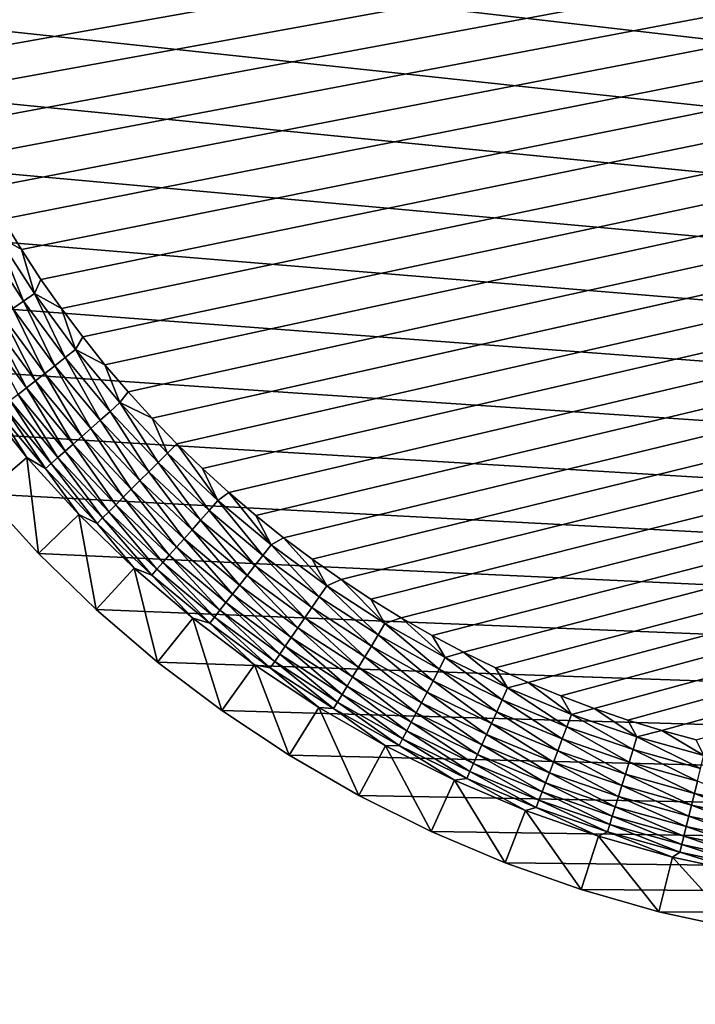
# Model space of a CAD drawing. Extents: x -255 to 255, y -598 to 598.
# Tile 53 of 201: x -242 to -217, y -248 to -211. Entities that reach past the tile are written whole.
import ezdxf

# ---------------------------------------------------------------- set-up
doc = ezdxf.new("R2010")
doc.units = 0
doc.header["$LTSCALE"] = 21.359881
for name, color, linetype in [('1', 7, 'CONTINUOUS'), ('2', 7, 'CONTINUOUS'), ('60', 7, 'CONTINUOUS'), ('9', 7, 'CONTINUOUS')]:
    doc.layers.add(name, color=color, linetype=linetype)

msp = doc.modelspace()

# ---------------------------------------------------------------- linework, layer by layer
at = {"layer": '1', "color": 7, "linetype": 'CONTINUOUS'}
for points in [[(-217.914, -148.981), (-214.963, -148.335), (89.855, -247.589), (-217.914, -148.981)], [(-220.82, -149.808), (-217.914, -148.981), (89.855, -247.589), (-220.82, -149.808)], [(-223.669, -150.812), (-220.82, -149.808), (89.855, -247.589), (-223.669, -150.812)], [(-226.451, -151.99), (-223.669, -150.812), (89.855, -247.589), (-226.451, -151.99)], [(-229.155, -153.336), (-226.451, -151.99), (87.455, -246.877), (-229.155, -153.336)], [(87.455, -246.877), (-226.451, -151.99), (89.855, -247.589), (87.455, -246.877)], [(-231.771, -154.847), (-229.155, -153.336), (87.455, -246.877), (-231.771, -154.847)], [(-234.29, -156.516), (-231.771, -154.847), (87.455, -246.877), (-234.29, -156.516)], [(-236.701, -158.336), (-234.29, -156.516), (87.455, -246.877), (-236.701, -158.336)], [(-238.995, -160.302), (-236.701, -158.336), (87.455, -246.877), (-238.995, -160.302)], [(-241.164, -162.405), (-238.995, -160.302), (87.455, -246.877), (-241.164, -162.405)], [(-243.199, -164.637), (-241.164, -162.405), (87.455, -246.877), (-243.199, -164.637)], [(-245.093, -166.991), (-243.199, -164.637), (87.455, -246.877), (-245.093, -166.991)], [(-246.838, -169.457), (-245.093, -166.991), (87.455, -246.877), (-246.838, -169.457)], [(-248.429, -172.025), (-246.838, -169.457), (85.015, -246.32), (-248.429, -172.025)], [(85.015, -246.32), (-246.838, -169.457), (87.455, -246.877), (85.015, -246.32)], [(-249.858, -174.687), (-248.429, -172.025), (85.015, -246.32), (-249.858, -174.687)], [(-251.12, -177.431), (-249.858, -174.687), (85.015, -246.32), (-251.12, -177.431)], [(-252.212, -180.248), (-251.12, -177.431), (85.015, -246.32), (-252.212, -180.248)], [(-253.128, -183.127), (-252.212, -180.248), (85.015, -246.32), (-253.128, -183.127)], [(-253.864, -186.057), (-253.128, -183.127), (85.015, -246.32), (-253.864, -186.057)], [(-254.42, -189.026), (-253.864, -186.057), (85.015, -246.32), (-254.42, -189.026)], [(-254.791, -192.024), (-254.42, -189.026), (82.544, -245.921), (-254.791, -192.024)], [(82.544, -245.921), (-254.42, -189.026), (85.015, -246.32), (82.544, -245.921)], [(-254.977, -195.039), (-254.791, -192.024), (82.544, -245.921), (-254.977, -195.039)], [(-254.977, -198.061), (-254.977, -195.039), (82.544, -245.921), (-254.977, -198.061)], [(-254.791, -201.076), (-254.977, -198.061), (82.544, -245.921), (-254.791, -201.076)], [(-254.42, -204.074), (-254.791, -201.076), (82.544, -245.921), (-254.42, -204.074)], [(-253.864, -207.043), (-254.42, -204.074), (82.544, -245.921), (-253.864, -207.043)], [(-253.128, -209.973), (-253.864, -207.043), (82.544, -245.921), (-253.128, -209.973)], [(-252.212, -212.852), (-253.128, -209.973), (82.544, -245.921), (-252.212, -212.852)], [(-251.12, -215.669), (-252.212, -212.852), (80.052, -245.68), (-251.12, -215.669)], [(80.052, -245.68), (-252.212, -212.852), (82.544, -245.921), (80.052, -245.68)], [(-249.858, -218.413), (-251.12, -215.669), (80.052, -245.68), (-249.858, -218.413)], [(-248.429, -221.075), (-249.858, -218.413), (80.052, -245.68), (-248.429, -221.075)], [(-246.838, -223.643), (-248.429, -221.075), (80.052, -245.68), (-246.838, -223.643)], [(-245.093, -226.109), (-246.838, -223.643), (80.052, -245.68), (-245.093, -226.109)], [(-243.199, -228.463), (-245.093, -226.109), (80.052, -245.68), (-243.199, -228.463)], [(-241.164, -230.695), (-243.199, -228.463), (80.052, -245.68), (-241.164, -230.695)], [(-238.995, -232.798), (-241.164, -230.695), (80.052, -245.68), (-238.995, -232.798)], [(-236.701, -234.764), (-238.995, -232.798), (80.052, -245.68), (-236.701, -234.764)], [(-234.29, -236.584), (-236.701, -234.764), (77.55, -245.6), (-234.29, -236.584)], [(77.55, -245.6), (-236.701, -234.764), (80.052, -245.68), (77.55, -245.6)], [(-231.771, -238.253), (-234.29, -236.584), (77.55, -245.6), (-231.771, -238.253)], [(-229.155, -239.764), (-231.771, -238.253), (77.55, -245.6), (-229.155, -239.764)], [(-226.451, -241.11), (-229.155, -239.764), (77.55, -245.6), (-226.451, -241.11)], [(-223.669, -242.288), (-226.451, -241.11), (77.55, -245.6), (-223.669, -242.288)], [(-220.82, -243.292), (-223.669, -242.288), (77.55, -245.6), (-220.82, -243.292)], [(-217.914, -244.119), (-220.82, -243.292), (77.55, -245.6), (-217.914, -244.119)], [(-214.963, -244.765), (-217.914, -244.119), (77.55, -245.6), (-214.963, -244.765)]]:
    msp.add_3dface(points, dxfattribs=at)
at = {"layer": '2', "color": 7, "linetype": 'CONTINUOUS'}
for points in [[(-236.906, -225.62, 7), (-235.978, -226.578, 7), (88.681, -152.706, 7), (-236.906, -225.62, 7)], [(88.681, -152.706, 7), (85.935, -153.307, 7), (-236.906, -225.62, 7), (88.681, -152.706, 7)], [(-235.978, -226.578, 7), (-235.02, -227.506, 7), (88.681, -152.706, 7), (-235.978, -226.578, 7)], [(-235.02, -227.506, 7), (-234.033, -228.404, 7), (88.681, -152.706, 7), (-235.02, -227.506, 7)], [(-234.033, -228.404, 7), (-233.019, -229.271, 7), (88.681, -152.706, 7), (-234.033, -228.404, 7)], [(-233.019, -229.271, 7), (-231.978, -230.105, 7), (88.681, -152.706, 7), (-233.019, -229.271, 7)], [(-231.978, -230.105, 7), (-230.911, -230.906, 7), (88.681, -152.706, 7), (-231.978, -230.105, 7)], [(-230.911, -230.906, 7), (-229.819, -231.673, 7), (88.681, -152.706, 7), (-230.911, -230.906, 7)], [(-229.819, -231.673, 7), (-228.704, -232.405, 7), (88.681, -152.706, 7), (-229.819, -231.673, 7)], [(-228.704, -232.405, 7), (-227.567, -233.102, 7), (88.681, -152.706, 7), (-228.704, -232.405, 7)], [(-227.567, -233.102, 7), (-226.408, -233.763, 7), (88.681, -152.706, 7), (-227.567, -233.102, 7)], [(-226.408, -233.763, 7), (-225.229, -234.387, 7), (88.681, -152.706, 7), (-226.408, -233.763, 7)], [(-225.229, -234.387, 7), (-224.031, -234.974, 7), (88.681, -152.706, 7), (-225.229, -234.387, 7)], [(-224.031, -234.974, 7), (-222.815, -235.523, 7), (88.681, -152.706, 7), (-224.031, -234.974, 7)], [(-222.815, -235.523, 7), (-221.583, -236.034, 7), (88.681, -152.706, 7), (-222.815, -235.523, 7)], [(-221.583, -236.034, 7), (-220.335, -236.505, 7), (88.681, -152.706, 7), (-221.583, -236.034, 7)], [(-220.335, -236.505, 7), (-219.073, -236.937, 7), (88.681, -152.706, 7), (-220.335, -236.505, 7)], [(-219.073, -236.937, 7), (-217.798, -237.33, 7), (88.681, -152.706, 7), (-219.073, -236.937, 7)], [(-217.798, -237.33, 7), (-216.511, -237.682, 7), (88.681, -152.706, 7), (-217.798, -237.33, 7)], [(-246.337, -209.673, 7), (-245.905, -210.935, 7), (85.935, -153.307, 7), (-246.337, -209.673, 7)], [(-245.905, -210.935, 7), (-245.434, -212.183, 7), (85.935, -153.307, 7), (-245.905, -210.935, 7)], [(-245.434, -212.183, 7), (-244.923, -213.415, 7), (85.935, -153.307, 7), (-245.434, -212.183, 7)], [(-244.923, -213.415, 7), (-244.374, -214.631, 7), (85.935, -153.307, 7), (-244.923, -213.415, 7)], [(-244.374, -214.631, 7), (-243.787, -215.829, 7), (85.935, -153.307, 7), (-244.374, -214.631, 7)], [(-243.787, -215.829, 7), (-243.163, -217.008, 7), (85.935, -153.307, 7), (-243.787, -215.829, 7)], [(-243.163, -217.008, 7), (-242.502, -218.167, 7), (85.935, -153.307, 7), (-243.163, -217.008, 7)], [(-242.502, -218.167, 7), (-241.805, -219.304, 7), (85.935, -153.307, 7), (-242.502, -218.167, 7)], [(-241.805, -219.304, 7), (-241.073, -220.419, 7), (85.935, -153.307, 7), (-241.805, -219.304, 7)], [(-241.073, -220.419, 7), (-240.306, -221.511, 7), (85.935, -153.307, 7), (-241.073, -220.419, 7)], [(-240.306, -221.511, 7), (-239.505, -222.578, 7), (85.935, -153.307, 7), (-240.306, -221.511, 7)], [(-239.505, -222.578, 7), (-238.67, -223.619, 7), (85.935, -153.307, 7), (-239.505, -222.578, 7)], [(-238.67, -223.619, 7), (-237.804, -224.633, 7), (85.935, -153.307, 7), (-238.67, -223.619, 7)], [(-237.804, -224.633, 7), (-236.906, -225.62, 7), (85.935, -153.307, 7), (-237.804, -224.633, 7)]]:
    msp.add_3dface(points, dxfattribs=at)
at = {"layer": '60', "color": 7, "linetype": 'CONTINUOUS'}
for points in [[(-241.805, -219.304, 7), (-242.502, -218.167, 7), (-242.718, -218.777, 6.975), (-241.805, -219.304, 7)], [(-241.719, -221.24, 6.9), (-242.718, -218.777, 6.975), (-243.144, -219.035, 6.9), (-241.719, -221.24, 6.9)], [(-241.309, -220.956, 6.975), (-241.805, -219.304, 7), (-242.718, -218.777, 6.975), (-241.309, -220.956, 6.975)], [(-241.309, -220.956, 6.975), (-242.718, -218.777, 6.975), (-241.719, -221.24, 6.9), (-241.309, -220.956, 6.975)], [(-241.719, -221.24, 6.9), (-243.144, -219.035, 6.9), (-242.121, -221.517, 6.774), (-241.719, -221.24, 6.9)], [(-241.073, -220.419, 7), (-241.805, -219.304, 7), (-241.309, -220.956, 6.975), (-241.073, -220.419, 7)], [(-240.306, -221.511, 7), (-241.073, -220.419, 7), (-241.309, -220.956, 6.975), (-240.306, -221.511, 7)], [(-240.163, -223.354, 6.9), (-241.309, -220.956, 6.975), (-241.719, -221.24, 6.9), (-240.163, -223.354, 6.9)], [(-239.771, -223.047, 6.975), (-240.306, -221.511, 7), (-241.309, -220.956, 6.975), (-239.771, -223.047, 6.975)], [(-239.771, -223.047, 6.975), (-241.309, -220.956, 6.975), (-240.163, -223.354, 6.9), (-239.771, -223.047, 6.975)], [(-240.547, -223.655, 6.774), (-241.719, -221.24, 6.9), (-242.121, -221.517, 6.774), (-240.547, -223.655, 6.774)], [(-240.163, -223.354, 6.9), (-241.719, -221.24, 6.9), (-240.547, -223.655, 6.774), (-240.163, -223.354, 6.9)], [(-240.92, -223.947, 6.601), (-242.121, -221.517, 6.774), (-242.51, -221.786, 6.601), (-240.92, -223.947, 6.601)], [(-240.547, -223.655, 6.774), (-242.121, -221.517, 6.774), (-240.92, -223.947, 6.601), (-240.547, -223.655, 6.774)], [(-239.505, -222.578, 7), (-240.306, -221.511, 7), (-239.771, -223.047, 6.975), (-239.505, -222.578, 7)], [(-241.614, -224.491, 6.115), (-242.883, -222.043, 6.38), (-243.236, -222.287, 6.115), (-241.614, -224.491, 6.115)], [(-241.277, -224.227, 6.38), (-242.51, -221.786, 6.601), (-242.883, -222.043, 6.38), (-241.277, -224.227, 6.38)], [(-241.277, -224.227, 6.38), (-242.883, -222.043, 6.38), (-241.614, -224.491, 6.115), (-241.277, -224.227, 6.38)], [(-240.92, -223.947, 6.601), (-242.51, -221.786, 6.601), (-241.277, -224.227, 6.38), (-240.92, -223.947, 6.601)], [(-241.614, -224.491, 6.115), (-243.236, -222.287, 6.115), (-241.929, -224.738, 5.808), (-241.614, -224.491, 6.115)], [(-238.67, -223.619, 7), (-239.505, -222.578, 7), (-239.771, -223.047, 6.975), (-238.67, -223.619, 7)], [(-238.482, -225.371, 6.9), (-239.771, -223.047, 6.975), (-240.163, -223.354, 6.9), (-238.482, -225.371, 6.9)], [(-238.109, -225.041, 6.975), (-238.67, -223.619, 7), (-239.771, -223.047, 6.975), (-238.109, -225.041, 6.975)], [(-238.109, -225.041, 6.975), (-239.771, -223.047, 6.975), (-238.482, -225.371, 6.9), (-238.109, -225.041, 6.975)], [(-238.848, -225.695, 6.774), (-240.163, -223.354, 6.9), (-240.547, -223.655, 6.774), (-238.848, -225.695, 6.774)], [(-238.482, -225.371, 6.9), (-240.163, -223.354, 6.9), (-238.848, -225.695, 6.774), (-238.482, -225.371, 6.9)], [(-237.804, -224.633, 7), (-238.67, -223.619, 7), (-238.109, -225.041, 6.975), (-237.804, -224.633, 7)], [(-239.541, -226.309, 6.38), (-240.92, -223.947, 6.601), (-241.277, -224.227, 6.38), (-239.541, -226.309, 6.38)], [(-239.202, -226.009, 6.601), (-240.547, -223.655, 6.774), (-240.92, -223.947, 6.601), (-239.202, -226.009, 6.601)], [(-239.202, -226.009, 6.601), (-240.92, -223.947, 6.601), (-239.541, -226.309, 6.38), (-239.202, -226.009, 6.601)], [(-238.848, -225.695, 6.774), (-240.547, -223.655, 6.774), (-239.202, -226.009, 6.601), (-238.848, -225.695, 6.774)], [(-239.862, -226.593, 6.115), (-241.277, -224.227, 6.38), (-241.614, -224.491, 6.115), (-239.862, -226.593, 6.115)], [(-239.541, -226.309, 6.38), (-241.277, -224.227, 6.38), (-239.862, -226.593, 6.115), (-239.541, -226.309, 6.38)], [(-240.161, -226.859, 5.808), (-241.614, -224.491, 6.115), (-241.929, -224.738, 5.808), (-240.161, -226.859, 5.808)], [(-239.862, -226.593, 6.115), (-241.614, -224.491, 6.115), (-240.161, -226.859, 5.808), (-239.862, -226.593, 6.115)], [(-236.906, -225.62, 7), (-237.804, -224.633, 7), (-238.109, -225.041, 6.975), (-236.906, -225.62, 7)], [(-243.409, -224.838, 4.231), (-241.597, -227.09, 4.231), (-242.706, -225.347, 4.67), (-243.409, -224.838, 4.231)], [(-240.683, -227.321, 5.082), (-242.218, -224.964, 5.463), (-242.478, -225.168, 5.082), (-240.683, -227.321, 5.082)], [(-240.436, -227.102, 5.463), (-241.929, -224.738, 5.808), (-242.218, -224.964, 5.463), (-240.436, -227.102, 5.463)], [(-240.436, -227.102, 5.463), (-242.218, -224.964, 5.463), (-240.683, -227.321, 5.082), (-240.436, -227.102, 5.463)], [(-240.161, -226.859, 5.808), (-241.929, -224.738, 5.808), (-240.436, -227.102, 5.463), (-240.161, -226.859, 5.808)], [(-236.683, -227.283, 6.9), (-238.109, -225.041, 6.975), (-238.482, -225.371, 6.9), (-236.683, -227.283, 6.9)], [(-236.33, -226.93, 6.975), (-236.906, -225.62, 7), (-238.109, -225.041, 6.975), (-236.33, -226.93, 6.975)], [(-236.33, -226.93, 6.975), (-238.109, -225.041, 6.975), (-236.683, -227.283, 6.9), (-236.33, -226.93, 6.975)], [(-240.901, -227.513, 4.67), (-242.478, -225.168, 5.082), (-242.706, -225.347, 4.67), (-240.901, -227.513, 4.67)], [(-241.597, -227.09, 4.231), (-240.901, -227.513, 4.67), (-242.706, -225.347, 4.67), (-241.597, -227.09, 4.231)], [(-240.683, -227.321, 5.082), (-242.478, -225.168, 5.082), (-240.901, -227.513, 4.67), (-240.683, -227.321, 5.082)], [(-237.028, -227.628, 6.774), (-238.482, -225.371, 6.9), (-238.848, -225.695, 6.774), (-237.028, -227.628, 6.774)], [(-236.683, -227.283, 6.9), (-238.482, -225.371, 6.9), (-237.028, -227.628, 6.774), (-236.683, -227.283, 6.9)], [(-237.363, -227.963, 6.601), (-238.848, -225.695, 6.774), (-239.202, -226.009, 6.601), (-237.363, -227.963, 6.601)], [(-237.028, -227.628, 6.774), (-238.848, -225.695, 6.774), (-237.363, -227.963, 6.601), (-237.028, -227.628, 6.774)], [(-235.978, -226.578, 7), (-236.906, -225.62, 7), (-236.33, -226.93, 6.975), (-235.978, -226.578, 7)], [(-237.683, -228.283, 6.38), (-239.202, -226.009, 6.601), (-239.541, -226.309, 6.38), (-237.683, -228.283, 6.38)], [(-237.363, -227.963, 6.601), (-239.202, -226.009, 6.601), (-237.683, -228.283, 6.38), (-237.363, -227.963, 6.601)], [(-237.986, -228.586, 6.115), (-239.541, -226.309, 6.38), (-239.862, -226.593, 6.115), (-237.986, -228.586, 6.115)], [(-237.683, -228.283, 6.38), (-239.541, -226.309, 6.38), (-237.986, -228.586, 6.115), (-237.683, -228.283, 6.38)], [(-238.528, -229.128, 5.463), (-240.161, -226.859, 5.808), (-240.436, -227.102, 5.463), (-238.528, -229.128, 5.463)], [(-238.269, -228.869, 5.808), (-239.862, -226.593, 6.115), (-240.161, -226.859, 5.808), (-238.269, -228.869, 5.808)], [(-238.269, -228.869, 5.808), (-240.161, -226.859, 5.808), (-238.528, -229.128, 5.463), (-238.269, -228.869, 5.808)], [(-237.986, -228.586, 6.115), (-239.862, -226.593, 6.115), (-238.269, -228.869, 5.808), (-237.986, -228.586, 6.115)], [(-234.771, -229.082, 6.9), (-236.33, -226.93, 6.975), (-236.683, -227.283, 6.9), (-234.771, -229.082, 6.9)], [(-234.441, -228.709, 6.975), (-235.978, -226.578, 7), (-236.33, -226.93, 6.975), (-234.441, -228.709, 6.975)], [(-234.441, -228.709, 6.975), (-236.33, -226.93, 6.975), (-234.771, -229.082, 6.9), (-234.441, -228.709, 6.975)], [(-235.02, -227.506, 7), (-235.978, -226.578, 7), (-234.441, -228.709, 6.975), (-235.02, -227.506, 7)], [(-241.597, -227.09, 4.231), (-239.649, -229.227, 4.231), (-240.901, -227.513, 4.67), (-241.597, -227.09, 4.231)], [(-238.762, -229.362, 5.082), (-240.436, -227.102, 5.463), (-240.683, -227.321, 5.082), (-238.762, -229.362, 5.082)], [(-238.528, -229.128, 5.463), (-240.436, -227.102, 5.463), (-238.762, -229.362, 5.082), (-238.528, -229.128, 5.463)], [(-235.095, -229.448, 6.774), (-236.683, -227.283, 6.9), (-237.028, -227.628, 6.774), (-235.095, -229.448, 6.774)], [(-234.771, -229.082, 6.9), (-236.683, -227.283, 6.9), (-235.095, -229.448, 6.774), (-234.771, -229.082, 6.9)], [(-238.967, -229.567, 4.67), (-240.683, -227.321, 5.082), (-240.901, -227.513, 4.67), (-238.967, -229.567, 4.67)], [(-239.649, -229.227, 4.231), (-238.967, -229.567, 4.67), (-240.901, -227.513, 4.67), (-239.649, -229.227, 4.231)], [(-238.762, -229.362, 5.082), (-240.683, -227.321, 5.082), (-238.967, -229.567, 4.67), (-238.762, -229.362, 5.082)], [(-235.409, -229.802, 6.601), (-237.028, -227.628, 6.774), (-237.363, -227.963, 6.601), (-235.409, -229.802, 6.601)], [(-235.095, -229.448, 6.774), (-237.028, -227.628, 6.774), (-235.409, -229.802, 6.601), (-235.095, -229.448, 6.774)], [(-234.033, -228.404, 7), (-235.02, -227.506, 7), (-234.441, -228.709, 6.975), (-234.033, -228.404, 7)], [(-235.709, -230.141, 6.38), (-237.363, -227.963, 6.601), (-237.683, -228.283, 6.38), (-235.709, -230.141, 6.38)], [(-235.409, -229.802, 6.601), (-237.363, -227.963, 6.601), (-235.709, -230.141, 6.38), (-235.409, -229.802, 6.601)], [(-235.993, -230.462, 6.115), (-237.683, -228.283, 6.38), (-237.986, -228.586, 6.115), (-235.993, -230.462, 6.115)], [(-235.709, -230.141, 6.38), (-237.683, -228.283, 6.38), (-235.993, -230.462, 6.115), (-235.709, -230.141, 6.38)], [(-232.447, -230.371, 6.975), (-234.033, -228.404, 7), (-234.441, -228.709, 6.975), (-232.447, -230.371, 6.975)], [(-233.019, -229.271, 7), (-234.033, -228.404, 7), (-232.447, -230.371, 6.975), (-233.019, -229.271, 7)], [(-236.259, -230.761, 5.808), (-237.986, -228.586, 6.115), (-238.269, -228.869, 5.808), (-236.259, -230.761, 5.808)], [(-235.993, -230.462, 6.115), (-237.986, -228.586, 6.115), (-236.259, -230.761, 5.808), (-235.993, -230.462, 6.115)], [(-232.754, -230.763, 6.9), (-234.441, -228.709, 6.975), (-234.771, -229.082, 6.9), (-232.754, -230.763, 6.9)], [(-232.447, -230.371, 6.975), (-234.441, -228.709, 6.975), (-232.754, -230.763, 6.9), (-232.447, -230.371, 6.975)], [(-236.721, -231.283, 5.082), (-238.528, -229.128, 5.463), (-238.762, -229.362, 5.082), (-236.721, -231.283, 5.082)], [(-236.502, -231.036, 5.463), (-238.269, -228.869, 5.808), (-238.528, -229.128, 5.463), (-236.502, -231.036, 5.463)], [(-236.502, -231.036, 5.463), (-238.528, -229.128, 5.463), (-236.721, -231.283, 5.082), (-236.502, -231.036, 5.463)], [(-236.259, -230.761, 5.808), (-238.269, -228.869, 5.808), (-236.502, -231.036, 5.463), (-236.259, -230.761, 5.808)], [(-233.055, -231.147, 6.774), (-234.771, -229.082, 6.9), (-235.095, -229.448, 6.774), (-233.055, -231.147, 6.774)], [(-232.754, -230.763, 6.9), (-234.771, -229.082, 6.9), (-233.055, -231.147, 6.774), (-232.754, -230.763, 6.9)], [(-239.649, -229.227, 4.231), (-237.574, -231.239, 4.231), (-238.967, -229.567, 4.67), (-239.649, -229.227, 4.231)], [(-236.913, -231.501, 4.67), (-238.762, -229.362, 5.082), (-238.967, -229.567, 4.67), (-236.913, -231.501, 4.67)], [(-236.721, -231.283, 5.082), (-238.762, -229.362, 5.082), (-236.913, -231.501, 4.67), (-236.721, -231.283, 5.082)], [(-233.347, -231.52, 6.601), (-235.095, -229.448, 6.774), (-235.409, -229.802, 6.601), (-233.347, -231.52, 6.601)], [(-233.055, -231.147, 6.774), (-235.095, -229.448, 6.774), (-233.347, -231.52, 6.601), (-233.055, -231.147, 6.774)], [(-231.978, -230.105, 7), (-233.019, -229.271, 7), (-232.447, -230.371, 6.975), (-231.978, -230.105, 7)], [(-237.574, -231.239, 4.231), (-236.913, -231.501, 4.67), (-238.967, -229.567, 4.67), (-237.574, -231.239, 4.231)], [(-233.627, -231.877, 6.38), (-235.409, -229.802, 6.601), (-235.709, -230.141, 6.38), (-233.627, -231.877, 6.38)], [(-233.347, -231.52, 6.601), (-235.409, -229.802, 6.601), (-233.627, -231.877, 6.38), (-233.347, -231.52, 6.601)], [(-233.891, -232.214, 6.115), (-235.709, -230.141, 6.38), (-235.993, -230.462, 6.115), (-233.891, -232.214, 6.115)], [(-233.627, -231.877, 6.38), (-235.709, -230.141, 6.38), (-233.891, -232.214, 6.115), (-233.627, -231.877, 6.38)], [(-230.356, -231.909, 6.975), (-231.978, -230.105, 7), (-232.447, -230.371, 6.975), (-230.356, -231.909, 6.975)], [(-230.911, -230.906, 7), (-231.978, -230.105, 7), (-230.356, -231.909, 6.975), (-230.911, -230.906, 7)], [(-234.138, -232.529, 5.808), (-235.993, -230.462, 6.115), (-236.259, -230.761, 5.808), (-234.138, -232.529, 5.808)], [(-233.891, -232.214, 6.115), (-235.993, -230.462, 6.115), (-234.138, -232.529, 5.808), (-233.891, -232.214, 6.115)], [(-230.64, -232.319, 6.9), (-232.447, -230.371, 6.975), (-232.754, -230.763, 6.9), (-230.64, -232.319, 6.9)], [(-230.356, -231.909, 6.975), (-232.447, -230.371, 6.975), (-230.64, -232.319, 6.9), (-230.356, -231.909, 6.975)], [(-234.364, -232.818, 5.463), (-236.259, -230.761, 5.808), (-236.502, -231.036, 5.463), (-234.364, -232.818, 5.463)], [(-234.138, -232.529, 5.808), (-236.259, -230.761, 5.808), (-234.364, -232.818, 5.463), (-234.138, -232.529, 5.808)], [(-230.917, -232.721, 6.774), (-232.754, -230.763, 6.9), (-233.055, -231.147, 6.774), (-230.917, -232.721, 6.774)], [(-230.64, -232.319, 6.9), (-232.754, -230.763, 6.9), (-230.917, -232.721, 6.774), (-230.64, -232.319, 6.9)], [(-229.819, -231.673, 7), (-230.911, -230.906, 7), (-230.356, -231.909, 6.975), (-229.819, -231.673, 7)], [(-237.574, -231.239, 4.231), (-235.378, -233.12, 4.231), (-236.913, -231.501, 4.67), (-237.574, -231.239, 4.231)], [(-234.747, -233.306, 4.67), (-236.721, -231.283, 5.082), (-236.913, -231.501, 4.67), (-234.747, -233.306, 4.67)], [(-234.568, -233.078, 5.082), (-236.502, -231.036, 5.463), (-236.721, -231.283, 5.082), (-234.568, -233.078, 5.082)], [(-234.568, -233.078, 5.082), (-236.721, -231.283, 5.082), (-234.747, -233.306, 4.67), (-234.568, -233.078, 5.082)], [(-234.364, -232.818, 5.463), (-236.502, -231.036, 5.463), (-234.568, -233.078, 5.082), (-234.364, -232.818, 5.463)], [(-231.186, -233.11, 6.601), (-233.055, -231.147, 6.774), (-233.347, -231.52, 6.601), (-231.186, -233.11, 6.601)], [(-230.917, -232.721, 6.774), (-233.055, -231.147, 6.774), (-231.186, -233.11, 6.601), (-230.917, -232.721, 6.774)], [(-235.378, -233.12, 4.231), (-234.747, -233.306, 4.67), (-236.913, -231.501, 4.67), (-235.378, -233.12, 4.231)], [(-231.443, -233.483, 6.38), (-233.347, -231.52, 6.601), (-233.627, -231.877, 6.38), (-231.443, -233.483, 6.38)], [(-231.186, -233.11, 6.601), (-233.347, -231.52, 6.601), (-231.443, -233.483, 6.38), (-231.186, -233.11, 6.601)], [(-228.177, -233.318, 6.975), (-229.819, -231.673, 7), (-230.356, -231.909, 6.975), (-228.177, -233.318, 6.975)], [(-228.704, -232.405, 7), (-229.819, -231.673, 7), (-228.177, -233.318, 6.975), (-228.704, -232.405, 7)], [(-231.687, -233.836, 6.115), (-233.627, -231.877, 6.38), (-233.891, -232.214, 6.115), (-231.687, -233.836, 6.115)], [(-231.443, -233.483, 6.38), (-233.627, -231.877, 6.38), (-231.687, -233.836, 6.115), (-231.443, -233.483, 6.38)], [(-228.435, -233.744, 6.9), (-230.356, -231.909, 6.975), (-230.64, -232.319, 6.9), (-228.435, -233.744, 6.9)], [(-228.177, -233.318, 6.975), (-230.356, -231.909, 6.975), (-228.435, -233.744, 6.9), (-228.177, -233.318, 6.975)], [(-231.914, -234.165, 5.808), (-233.891, -232.214, 6.115), (-234.138, -232.529, 5.808), (-231.914, -234.165, 5.808)], [(-231.687, -233.836, 6.115), (-233.891, -232.214, 6.115), (-231.914, -234.165, 5.808), (-231.687, -233.836, 6.115)], [(-228.687, -234.162, 6.774), (-230.64, -232.319, 6.9), (-230.917, -232.721, 6.774), (-228.687, -234.162, 6.774)], [(-228.435, -233.744, 6.9), (-230.64, -232.319, 6.9), (-228.687, -234.162, 6.774), (-228.435, -233.744, 6.9)], [(-227.567, -233.102, 7), (-228.704, -232.405, 7), (-228.177, -233.318, 6.975), (-227.567, -233.102, 7)], [(-232.31, -234.739, 5.082), (-234.364, -232.818, 5.463), (-234.568, -233.078, 5.082), (-232.31, -234.739, 5.082)], [(-232.122, -234.467, 5.463), (-234.138, -232.529, 5.808), (-234.364, -232.818, 5.463), (-232.122, -234.467, 5.463)], [(-232.122, -234.467, 5.463), (-234.364, -232.818, 5.463), (-232.31, -234.739, 5.082), (-232.122, -234.467, 5.463)], [(-231.914, -234.165, 5.808), (-234.138, -232.529, 5.808), (-232.122, -234.467, 5.463), (-231.914, -234.165, 5.808)], [(-228.932, -234.567, 6.601), (-230.917, -232.721, 6.774), (-231.186, -233.11, 6.601), (-228.932, -234.567, 6.601)], [(-228.687, -234.162, 6.774), (-230.917, -232.721, 6.774), (-228.932, -234.567, 6.601), (-228.687, -234.162, 6.774)], [(-235.378, -233.12, 4.231), (-233.071, -234.863, 4.231), (-234.747, -233.306, 4.67), (-235.378, -233.12, 4.231)], [(-232.475, -234.978, 4.67), (-234.568, -233.078, 5.082), (-234.747, -233.306, 4.67), (-232.475, -234.978, 4.67)], [(-232.31, -234.739, 5.082), (-234.568, -233.078, 5.082), (-232.475, -234.978, 4.67), (-232.31, -234.739, 5.082)], [(-229.167, -234.955, 6.38), (-231.186, -233.11, 6.601), (-231.443, -233.483, 6.38), (-229.167, -234.955, 6.38)], [(-228.932, -234.567, 6.601), (-231.186, -233.11, 6.601), (-229.167, -234.955, 6.38), (-228.932, -234.567, 6.601)], [(-225.916, -234.593, 6.975), (-227.567, -233.102, 7), (-228.177, -233.318, 6.975), (-225.916, -234.593, 6.975)], [(-226.408, -233.763, 7), (-227.567, -233.102, 7), (-225.916, -234.593, 6.975), (-226.408, -233.763, 7)], [(-233.071, -234.863, 4.231), (-232.475, -234.978, 4.67), (-234.747, -233.306, 4.67), (-233.071, -234.863, 4.231)], [(-229.389, -235.322, 6.115), (-231.443, -233.483, 6.38), (-231.687, -233.836, 6.115), (-229.389, -235.322, 6.115)], [(-229.167, -234.955, 6.38), (-231.443, -233.483, 6.38), (-229.389, -235.322, 6.115), (-229.167, -234.955, 6.38)], [(-226.148, -235.034, 6.9), (-228.177, -233.318, 6.975), (-228.435, -233.744, 6.9), (-226.148, -235.034, 6.9)], [(-225.916, -234.593, 6.975), (-228.177, -233.318, 6.975), (-226.148, -235.034, 6.9), (-225.916, -234.593, 6.975)], [(-229.595, -235.664, 5.808), (-231.687, -233.836, 6.115), (-231.914, -234.165, 5.808), (-229.595, -235.664, 5.808)], [(-229.389, -235.322, 6.115), (-231.687, -233.836, 6.115), (-229.595, -235.664, 5.808), (-229.389, -235.322, 6.115)], [(-226.375, -235.467, 6.774), (-228.435, -233.744, 6.9), (-228.687, -234.162, 6.774), (-226.375, -235.467, 6.774)], [(-226.148, -235.034, 6.9), (-228.435, -233.744, 6.9), (-226.375, -235.467, 6.774), (-226.148, -235.034, 6.9)], [(-225.229, -234.387, 7), (-226.408, -233.763, 7), (-225.916, -234.593, 6.975), (-225.229, -234.387, 7)], [(-229.785, -235.978, 5.463), (-231.914, -234.165, 5.808), (-232.122, -234.467, 5.463), (-229.785, -235.978, 5.463)], [(-229.595, -235.664, 5.808), (-231.914, -234.165, 5.808), (-229.785, -235.978, 5.463), (-229.595, -235.664, 5.808)], [(-226.595, -235.886, 6.601), (-228.687, -234.162, 6.774), (-228.932, -234.567, 6.601), (-226.595, -235.886, 6.601)], [(-226.375, -235.467, 6.774), (-228.687, -234.162, 6.774), (-226.595, -235.886, 6.601), (-226.375, -235.467, 6.774)], [(-229.956, -236.261, 5.082), (-232.122, -234.467, 5.463), (-232.31, -234.739, 5.082), (-229.956, -236.261, 5.082)], [(-229.785, -235.978, 5.463), (-232.122, -234.467, 5.463), (-229.956, -236.261, 5.082), (-229.785, -235.978, 5.463)], [(-226.806, -236.287, 6.38), (-228.932, -234.567, 6.601), (-229.167, -234.955, 6.38), (-226.806, -236.287, 6.38)], [(-226.595, -235.886, 6.601), (-228.932, -234.567, 6.601), (-226.806, -236.287, 6.38), (-226.595, -235.886, 6.601)], [(-223.788, -236.184, 6.9), (-225.916, -234.593, 6.975), (-226.148, -235.034, 6.9), (-223.788, -236.184, 6.9)], [(-223.583, -235.729, 6.975), (-225.229, -234.387, 7), (-225.916, -234.593, 6.975), (-223.583, -235.729, 6.975)], [(-223.583, -235.729, 6.975), (-225.916, -234.593, 6.975), (-223.788, -236.184, 6.9), (-223.583, -235.729, 6.975)], [(-224.031, -234.974, 7), (-225.229, -234.387, 7), (-223.583, -235.729, 6.975), (-224.031, -234.974, 7)], [(-233.071, -234.863, 4.231), (-230.661, -236.46, 4.231), (-232.475, -234.978, 4.67), (-233.071, -234.863, 4.231)], [(-230.106, -236.509, 4.67), (-232.31, -234.739, 5.082), (-232.475, -234.978, 4.67), (-230.106, -236.509, 4.67)], [(-230.661, -236.46, 4.231), (-230.106, -236.509, 4.67), (-232.475, -234.978, 4.67), (-230.661, -236.46, 4.231)], [(-229.956, -236.261, 5.082), (-232.31, -234.739, 5.082), (-230.106, -236.509, 4.67), (-229.956, -236.261, 5.082)], [(-227.005, -236.666, 6.115), (-229.167, -234.955, 6.38), (-229.389, -235.322, 6.115), (-227.005, -236.666, 6.115)], [(-226.806, -236.287, 6.38), (-229.167, -234.955, 6.38), (-227.005, -236.666, 6.115), (-226.806, -236.287, 6.38)], [(-223.988, -236.629, 6.774), (-226.148, -235.034, 6.9), (-226.375, -235.467, 6.774), (-223.988, -236.629, 6.774)], [(-223.788, -236.184, 6.9), (-226.148, -235.034, 6.9), (-223.988, -236.629, 6.774), (-223.788, -236.184, 6.9)], [(-222.815, -235.523, 7), (-224.031, -234.974, 7), (-223.583, -235.729, 6.975), (-222.815, -235.523, 7)], [(-227.191, -237.021, 5.808), (-229.389, -235.322, 6.115), (-229.595, -235.664, 5.808), (-227.191, -237.021, 5.808)], [(-227.005, -236.666, 6.115), (-229.389, -235.322, 6.115), (-227.191, -237.021, 5.808), (-227.005, -236.666, 6.115)], [(-227.361, -237.345, 5.463), (-229.595, -235.664, 5.808), (-229.785, -235.978, 5.463), (-227.361, -237.345, 5.463)], [(-227.191, -237.021, 5.808), (-229.595, -235.664, 5.808), (-227.361, -237.345, 5.463), (-227.191, -237.021, 5.808)], [(-224.182, -237.06, 6.601), (-226.375, -235.467, 6.774), (-226.595, -235.886, 6.601), (-224.182, -237.06, 6.601)], [(-223.988, -236.629, 6.774), (-226.375, -235.467, 6.774), (-224.182, -237.06, 6.601), (-223.988, -236.629, 6.774)], [(-221.362, -237.188, 6.9), (-223.583, -235.729, 6.975), (-223.788, -236.184, 6.9), (-221.362, -237.188, 6.9)], [(-221.185, -236.722, 6.975), (-222.815, -235.523, 7), (-223.583, -235.729, 6.975), (-221.185, -236.722, 6.975)], [(-221.185, -236.722, 6.975), (-223.583, -235.729, 6.975), (-221.362, -237.188, 6.9), (-221.185, -236.722, 6.975)], [(-221.583, -236.034, 7), (-222.815, -235.523, 7), (-221.185, -236.722, 6.975), (-221.583, -236.034, 7)], [(-227.515, -237.638, 5.082), (-229.785, -235.978, 5.463), (-229.956, -236.261, 5.082), (-227.515, -237.638, 5.082)], [(-227.361, -237.345, 5.463), (-229.785, -235.978, 5.463), (-227.515, -237.638, 5.082), (-227.361, -237.345, 5.463)], [(-224.368, -237.474, 6.38), (-226.595, -235.886, 6.601), (-226.806, -236.287, 6.38), (-224.368, -237.474, 6.38)], [(-224.182, -237.06, 6.601), (-226.595, -235.886, 6.601), (-224.368, -237.474, 6.38), (-224.182, -237.06, 6.601)], [(-220.335, -236.505, 7), (-221.583, -236.034, 7), (-221.185, -236.722, 6.975), (-220.335, -236.505, 7)], [(-230.661, -236.46, 4.231), (-228.157, -237.905, 4.231), (-230.106, -236.509, 4.67), (-230.661, -236.46, 4.231)], [(-227.65, -237.895, 4.67), (-229.956, -236.261, 5.082), (-230.106, -236.509, 4.67), (-227.65, -237.895, 4.67)], [(-228.157, -237.905, 4.231), (-227.65, -237.895, 4.67), (-230.106, -236.509, 4.67), (-228.157, -237.905, 4.231)], [(-227.515, -237.638, 5.082), (-229.956, -236.261, 5.082), (-227.65, -237.895, 4.67), (-227.515, -237.638, 5.082)], [(-224.544, -237.865, 6.115), (-226.806, -236.287, 6.38), (-227.005, -236.666, 6.115), (-224.544, -237.865, 6.115)], [(-224.368, -237.474, 6.38), (-226.806, -236.287, 6.38), (-224.544, -237.865, 6.115), (-224.368, -237.474, 6.38)], [(-221.535, -237.645, 6.774), (-223.788, -236.184, 6.9), (-223.988, -236.629, 6.774), (-221.535, -237.645, 6.774)], [(-221.362, -237.188, 6.9), (-223.788, -236.184, 6.9), (-221.535, -237.645, 6.774), (-221.362, -237.188, 6.9)], [(-218.732, -237.569, 6.975), (-220.335, -236.505, 7), (-221.185, -236.722, 6.975), (-218.732, -237.569, 6.975)], [(-219.073, -236.937, 7), (-220.335, -236.505, 7), (-218.732, -237.569, 6.975), (-219.073, -236.937, 7)], [(-224.708, -238.229, 5.808), (-227.005, -236.666, 6.115), (-227.191, -237.021, 5.808), (-224.708, -238.229, 5.808)], [(-224.544, -237.865, 6.115), (-227.005, -236.666, 6.115), (-224.708, -238.229, 5.808), (-224.544, -237.865, 6.115)], [(-221.703, -238.087, 6.601), (-223.988, -236.629, 6.774), (-224.182, -237.06, 6.601), (-221.703, -238.087, 6.601)], [(-221.535, -237.645, 6.774), (-223.988, -236.629, 6.774), (-221.703, -238.087, 6.601), (-221.535, -237.645, 6.774)], [(-218.88, -238.045, 6.9), (-221.185, -236.722, 6.975), (-221.362, -237.188, 6.9), (-218.88, -238.045, 6.9)], [(-218.732, -237.569, 6.975), (-221.185, -236.722, 6.975), (-218.88, -238.045, 6.9), (-218.732, -237.569, 6.975)], [(-224.859, -238.564, 5.463), (-227.191, -237.021, 5.808), (-227.361, -237.345, 5.463), (-224.859, -238.564, 5.463)], [(-224.708, -238.229, 5.808), (-227.191, -237.021, 5.808), (-224.859, -238.564, 5.463), (-224.708, -238.229, 5.808)], [(-221.864, -238.511, 6.38), (-224.182, -237.06, 6.601), (-224.368, -237.474, 6.38), (-221.864, -238.511, 6.38)], [(-221.703, -238.087, 6.601), (-224.182, -237.06, 6.601), (-221.864, -238.511, 6.38), (-221.703, -238.087, 6.601)], [(-219.026, -238.511, 6.774), (-221.362, -237.188, 6.9), (-221.535, -237.645, 6.774), (-219.026, -238.511, 6.774)], [(-218.88, -238.045, 6.9), (-221.362, -237.188, 6.9), (-219.026, -238.511, 6.774), (-218.88, -238.045, 6.9)], [(-217.798, -237.33, 7), (-219.073, -236.937, 7), (-218.732, -237.569, 6.975), (-217.798, -237.33, 7)], [(-225.114, -239.13, 4.67), (-227.515, -237.638, 5.082), (-227.65, -237.895, 4.67), (-225.114, -239.13, 4.67)], [(-224.994, -238.865, 5.082), (-227.361, -237.345, 5.463), (-227.515, -237.638, 5.082), (-224.994, -238.865, 5.082)], [(-224.994, -238.865, 5.082), (-227.515, -237.638, 5.082), (-225.114, -239.13, 4.67), (-224.994, -238.865, 5.082)], [(-224.859, -238.564, 5.463), (-227.361, -237.345, 5.463), (-224.994, -238.865, 5.082), (-224.859, -238.564, 5.463)], [(-222.016, -238.912, 6.115), (-224.368, -237.474, 6.38), (-224.544, -237.865, 6.115), (-222.016, -238.912, 6.115)], [(-221.864, -238.511, 6.38), (-224.368, -237.474, 6.38), (-222.016, -238.912, 6.115), (-221.864, -238.511, 6.38)], [(-216.351, -238.75, 6.9), (-218.732, -237.569, 6.975), (-218.88, -238.045, 6.9), (-216.351, -238.75, 6.9)], [(-216.232, -238.266, 6.975), (-217.798, -237.33, 7), (-218.732, -237.569, 6.975), (-216.232, -238.266, 6.975)], [(-216.232, -238.266, 6.975), (-218.732, -237.569, 6.975), (-216.351, -238.75, 6.9), (-216.232, -238.266, 6.975)], [(-216.511, -237.682, 7), (-217.798, -237.33, 7), (-216.232, -238.266, 6.975), (-216.511, -237.682, 7)], [(-228.157, -237.905, 4.231), (-225.569, -239.194, 4.231), (-227.65, -237.895, 4.67), (-228.157, -237.905, 4.231)], [(-225.569, -239.194, 4.231), (-225.114, -239.13, 4.67), (-227.65, -237.895, 4.67), (-225.569, -239.194, 4.231)], [(-222.158, -239.286, 5.808), (-224.544, -237.865, 6.115), (-224.708, -238.229, 5.808), (-222.158, -239.286, 5.808)], [(-222.016, -238.912, 6.115), (-224.544, -237.865, 6.115), (-222.158, -239.286, 5.808), (-222.016, -238.912, 6.115)], [(-219.166, -238.963, 6.601), (-221.535, -237.645, 6.774), (-221.703, -238.087, 6.601), (-219.166, -238.963, 6.601)], [(-219.026, -238.511, 6.774), (-221.535, -237.645, 6.774), (-219.166, -238.963, 6.601), (-219.026, -238.511, 6.774)], [(-222.288, -239.629, 5.463), (-224.708, -238.229, 5.808), (-224.859, -238.564, 5.463), (-222.288, -239.629, 5.463)], [(-222.158, -239.286, 5.808), (-224.708, -238.229, 5.808), (-222.288, -239.629, 5.463), (-222.158, -239.286, 5.808)], [(-219.301, -239.395, 6.38), (-221.703, -238.087, 6.601), (-221.864, -238.511, 6.38), (-219.301, -239.395, 6.38)], [(-219.166, -238.963, 6.601), (-221.703, -238.087, 6.601), (-219.301, -239.395, 6.38), (-219.166, -238.963, 6.601)], [(-216.468, -239.224, 6.774), (-218.88, -238.045, 6.9), (-219.026, -238.511, 6.774), (-216.468, -239.224, 6.774)], [(-216.351, -238.75, 6.9), (-218.88, -238.045, 6.9), (-216.468, -239.224, 6.774), (-216.351, -238.75, 6.9)], [(-222.405, -239.938, 5.082), (-224.859, -238.564, 5.463), (-224.994, -238.865, 5.082), (-222.405, -239.938, 5.082)], [(-222.288, -239.629, 5.463), (-224.859, -238.564, 5.463), (-222.405, -239.938, 5.082), (-222.288, -239.629, 5.463)], [(-219.429, -239.805, 6.115), (-221.864, -238.511, 6.38), (-222.016, -238.912, 6.115), (-219.429, -239.805, 6.115)], [(-219.301, -239.395, 6.38), (-221.864, -238.511, 6.38), (-219.429, -239.805, 6.115), (-219.301, -239.395, 6.38)], [(-216.581, -239.683, 6.601), (-219.026, -238.511, 6.774), (-219.166, -238.963, 6.601), (-216.581, -239.683, 6.601)], [(-216.468, -239.224, 6.774), (-219.026, -238.511, 6.774), (-216.581, -239.683, 6.601), (-216.468, -239.224, 6.774)], [(-222.508, -240.209, 4.67), (-224.994, -238.865, 5.082), (-225.114, -239.13, 4.67), (-222.508, -240.209, 4.67)], [(-222.405, -239.938, 5.082), (-224.994, -238.865, 5.082), (-222.508, -240.209, 4.67), (-222.405, -239.938, 5.082)], [(-219.548, -240.186, 5.808), (-222.016, -238.912, 6.115), (-222.158, -239.286, 5.808), (-219.548, -240.186, 5.808)], [(-219.429, -239.805, 6.115), (-222.016, -238.912, 6.115), (-219.548, -240.186, 5.808), (-219.429, -239.805, 6.115)], [(-216.69, -240.123, 6.38), (-219.166, -238.963, 6.601), (-219.301, -239.395, 6.38), (-216.69, -240.123, 6.38)], [(-216.581, -239.683, 6.601), (-219.166, -238.963, 6.601), (-216.69, -240.123, 6.38), (-216.581, -239.683, 6.601)], [(-225.569, -239.194, 4.231), (-222.907, -240.321, 4.231), (-225.114, -239.13, 4.67), (-225.569, -239.194, 4.231)], [(-222.907, -240.321, 4.231), (-222.508, -240.209, 4.67), (-225.114, -239.13, 4.67), (-222.907, -240.321, 4.231)], [(-219.657, -240.537, 5.463), (-222.158, -239.286, 5.808), (-222.288, -239.629, 5.463), (-219.657, -240.537, 5.463)], [(-219.548, -240.186, 5.808), (-222.158, -239.286, 5.808), (-219.657, -240.537, 5.463), (-219.548, -240.186, 5.808)], [(-216.792, -240.539, 6.115), (-219.301, -239.395, 6.38), (-219.429, -239.805, 6.115), (-216.792, -240.539, 6.115)], [(-216.69, -240.123, 6.38), (-219.301, -239.395, 6.38), (-216.792, -240.539, 6.115), (-216.69, -240.123, 6.38)], [(-213.958, -240.246, 6.601), (-216.468, -239.224, 6.774), (-216.581, -239.683, 6.601), (-213.958, -240.246, 6.601)], [(-219.755, -240.852, 5.082), (-222.288, -239.629, 5.463), (-222.405, -239.938, 5.082), (-219.755, -240.852, 5.082)], [(-219.657, -240.537, 5.463), (-222.288, -239.629, 5.463), (-219.755, -240.852, 5.082), (-219.657, -240.537, 5.463)], [(-216.888, -240.928, 5.808), (-219.429, -239.805, 6.115), (-219.548, -240.186, 5.808), (-216.888, -240.928, 5.808)], [(-216.792, -240.539, 6.115), (-219.429, -239.805, 6.115), (-216.888, -240.928, 5.808), (-216.792, -240.539, 6.115)], [(-214.039, -240.692, 6.38), (-216.581, -239.683, 6.601), (-216.69, -240.123, 6.38), (-214.039, -240.692, 6.38)], [(-213.958, -240.246, 6.601), (-216.581, -239.683, 6.601), (-214.039, -240.692, 6.38), (-213.958, -240.246, 6.601)], [(-222.907, -240.321, 4.231), (-220.18, -241.282, 4.231), (-222.508, -240.209, 4.67), (-222.907, -240.321, 4.231)], [(-219.841, -241.129, 4.67), (-222.405, -239.938, 5.082), (-222.508, -240.209, 4.67), (-219.841, -241.129, 4.67)], [(-220.18, -241.282, 4.231), (-219.841, -241.129, 4.67), (-222.508, -240.209, 4.67), (-220.18, -241.282, 4.231)], [(-219.755, -240.852, 5.082), (-222.405, -239.938, 5.082), (-219.841, -241.129, 4.67), (-219.755, -240.852, 5.082)], [(-216.976, -241.284, 5.463), (-219.548, -240.186, 5.808), (-219.657, -240.537, 5.463), (-216.976, -241.284, 5.463)], [(-216.888, -240.928, 5.808), (-219.548, -240.186, 5.808), (-216.976, -241.284, 5.463), (-216.888, -240.928, 5.808)], [(-214.117, -241.114, 6.115), (-216.69, -240.123, 6.38), (-216.792, -240.539, 6.115), (-214.117, -241.114, 6.115)], [(-214.039, -240.692, 6.38), (-216.69, -240.123, 6.38), (-214.117, -241.114, 6.115), (-214.039, -240.692, 6.38)], [(-217.055, -241.605, 5.082), (-219.657, -240.537, 5.463), (-219.755, -240.852, 5.082), (-217.055, -241.605, 5.082)], [(-216.976, -241.284, 5.463), (-219.657, -240.537, 5.463), (-217.055, -241.605, 5.082), (-216.976, -241.284, 5.463)], [(-214.189, -241.507, 5.808), (-216.792, -240.539, 6.115), (-216.888, -240.928, 5.808), (-214.189, -241.507, 5.808)], [(-214.117, -241.114, 6.115), (-216.792, -240.539, 6.115), (-214.189, -241.507, 5.808), (-214.117, -241.114, 6.115)], [(-217.124, -241.887, 4.67), (-219.755, -240.852, 5.082), (-219.841, -241.129, 4.67), (-217.124, -241.887, 4.67)], [(-217.055, -241.605, 5.082), (-219.755, -240.852, 5.082), (-217.124, -241.887, 4.67), (-217.055, -241.605, 5.082)], [(-214.255, -241.868, 5.463), (-216.888, -240.928, 5.808), (-216.976, -241.284, 5.463), (-214.255, -241.868, 5.463)], [(-214.189, -241.507, 5.808), (-216.888, -240.928, 5.808), (-214.255, -241.868, 5.463), (-214.189, -241.507, 5.808)], [(-220.18, -241.282, 4.231), (-217.399, -242.073, 4.231), (-219.841, -241.129, 4.67), (-220.18, -241.282, 4.231)], [(-217.399, -242.073, 4.231), (-217.124, -241.887, 4.67), (-219.841, -241.129, 4.67), (-217.399, -242.073, 4.231)], [(-214.314, -242.193, 5.082), (-216.976, -241.284, 5.463), (-217.055, -241.605, 5.082), (-214.314, -242.193, 5.082)], [(-214.255, -241.868, 5.463), (-216.976, -241.284, 5.463), (-214.314, -242.193, 5.082), (-214.255, -241.868, 5.463)], [(-214.367, -242.479, 4.67), (-217.055, -241.605, 5.082), (-217.124, -241.887, 4.67), (-214.367, -242.479, 4.67)], [(-214.314, -242.193, 5.082), (-217.055, -241.605, 5.082), (-214.367, -242.479, 4.67), (-214.314, -242.193, 5.082)], [(-217.399, -242.073, 4.231), (-214.575, -242.691, 4.231), (-217.124, -241.887, 4.67), (-217.399, -242.073, 4.231)], [(-214.575, -242.691, 4.231), (-214.367, -242.479, 4.67), (-217.124, -241.887, 4.67), (-214.575, -242.691, 4.231)]]:
    msp.add_3dface(points, dxfattribs=at)
at = {"layer": '9', "color": 7, "linetype": 'CONTINUOUS'}
for points in [[(-243.409, -224.838, 4.231), (-243.199, -228.463), (-241.597, -227.09, 4.231), (-243.409, -224.838, 4.231)], [(-243.199, -228.463), (-241.164, -230.695), (-241.597, -227.09, 4.231), (-243.199, -228.463)], [(-241.597, -227.09, 4.231), (-241.164, -230.695), (-239.649, -229.227, 4.231), (-241.597, -227.09, 4.231)], [(-241.164, -230.695), (-238.995, -232.798), (-239.649, -229.227, 4.231), (-241.164, -230.695)], [(-239.649, -229.227, 4.231), (-238.995, -232.798), (-237.574, -231.239, 4.231), (-239.649, -229.227, 4.231)], [(-238.995, -232.798), (-236.701, -234.764), (-237.574, -231.239, 4.231), (-238.995, -232.798)], [(-237.574, -231.239, 4.231), (-236.701, -234.764), (-235.378, -233.12, 4.231), (-237.574, -231.239, 4.231)], [(-236.701, -234.764), (-234.29, -236.584), (-235.378, -233.12, 4.231), (-236.701, -234.764)], [(-235.378, -233.12, 4.231), (-234.29, -236.584), (-233.071, -234.863, 4.231), (-235.378, -233.12, 4.231)], [(-234.29, -236.584), (-231.771, -238.253), (-233.071, -234.863, 4.231), (-234.29, -236.584)], [(-233.071, -234.863, 4.231), (-231.771, -238.253), (-230.661, -236.46, 4.231), (-233.071, -234.863, 4.231)], [(-231.771, -238.253), (-229.155, -239.764), (-230.661, -236.46, 4.231), (-231.771, -238.253)], [(-230.661, -236.46, 4.231), (-229.155, -239.764), (-228.157, -237.905, 4.231), (-230.661, -236.46, 4.231)], [(-229.155, -239.764), (-226.451, -241.11), (-228.157, -237.905, 4.231), (-229.155, -239.764)], [(-228.157, -237.905, 4.231), (-226.451, -241.11), (-225.569, -239.194, 4.231), (-228.157, -237.905, 4.231)], [(-226.451, -241.11), (-223.669, -242.288), (-225.569, -239.194, 4.231), (-226.451, -241.11)], [(-225.569, -239.194, 4.231), (-223.669, -242.288), (-222.907, -240.321, 4.231), (-225.569, -239.194, 4.231)], [(-223.669, -242.288), (-220.82, -243.292), (-222.907, -240.321, 4.231), (-223.669, -242.288)], [(-222.907, -240.321, 4.231), (-220.82, -243.292), (-220.18, -241.282, 4.231), (-222.907, -240.321, 4.231)], [(-220.82, -243.292), (-217.914, -244.119), (-220.18, -241.282, 4.231), (-220.82, -243.292)], [(-220.18, -241.282, 4.231), (-217.914, -244.119), (-217.399, -242.073, 4.231), (-220.18, -241.282, 4.231)], [(-217.914, -244.119), (-214.963, -244.765), (-217.399, -242.073, 4.231), (-217.914, -244.119)], [(-217.399, -242.073, 4.231), (-214.963, -244.765), (-214.575, -242.691, 4.231), (-217.399, -242.073, 4.231)]]:
    msp.add_3dface(points, dxfattribs=at)

doc.saveas('drawing.dxf')
